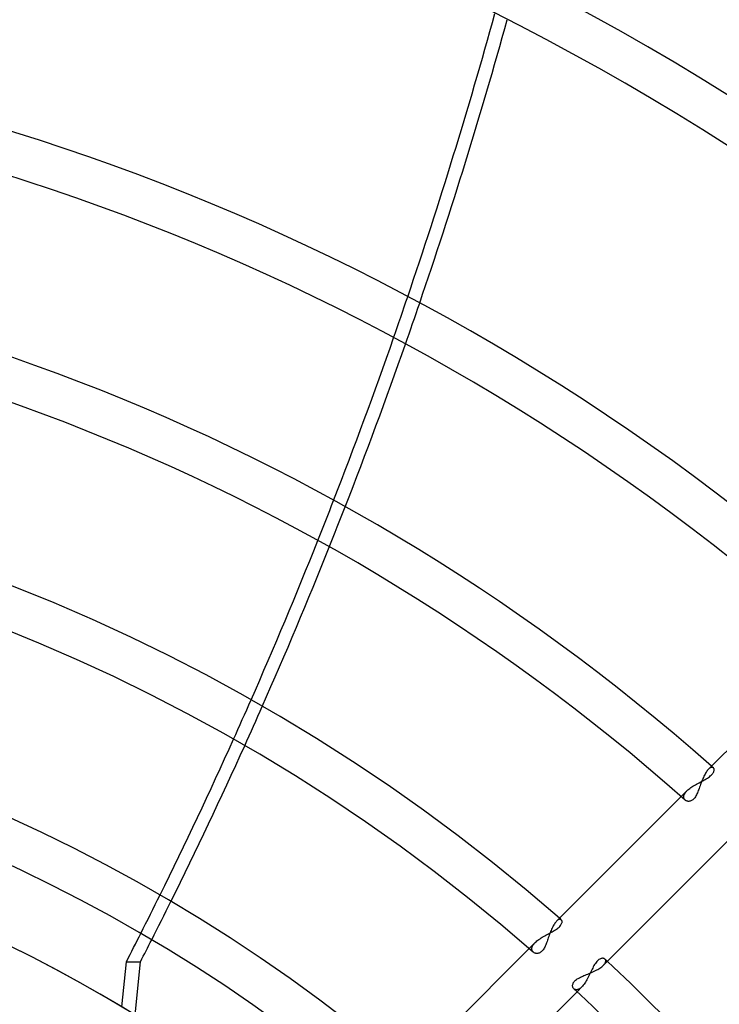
# Model space of a CAD drawing. Header units: millimetres. Extents: x -243 to 243, y -242 to 242.
# Tile 48 of 77: x 29 to 58, y 55 to 96. Entities that reach past the tile are written whole.
import ezdxf

# ---------------------------------------------------------------- set-up
doc = ezdxf.new("R2010")
doc.units = ezdxf.units.MM
doc.layers.add('MAIN-1', color=7, linetype='Continuous')

msp = doc.modelspace()

# ---------------------------------------------------------------- linework, layer by layer
at = {"layer": 'MAIN-1'}
for p, q in [((62.798, 70.393), (57.598, 65.193)), ((57.433, 64.949), (57.41, 64.903)), ((57.456, 64.992), (57.433, 64.949)), ((57.479, 65.033), (57.456, 64.992)), ((57.502, 65.071), (57.479, 65.033)), ((57.526, 65.106), (57.502, 65.071)), ((57.55, 65.138), (57.526, 65.106)), ((57.574, 65.167), (57.55, 65.138)), ((57.598, 65.193), (57.574, 65.167)), ((57.621, 65.214), (57.598, 65.193)), ((57.643, 65.232), (57.621, 65.214)), ((57.665, 65.246), (57.643, 65.232)), ((57.686, 65.258), (57.665, 65.246)), ((57.675, 64.912), (57.709, 64.942)), ((57.707, 65.266), (57.686, 65.258)), ((57.726, 65.271), (57.707, 65.266)), ((57.709, 64.942), (57.739, 64.971)), ((57.744, 65.273), (57.726, 65.271)), ((57.739, 64.971), (57.766, 65.001)), ((57.761, 65.272), (57.744, 65.273)), ((57.777, 65.268), (57.761, 65.272)), ((57.766, 65.001), (57.788, 65.03)), ((57.791, 65.261), (57.777, 65.268)), ((57.788, 65.03), (57.805, 65.059)), ((57.804, 65.252), (57.791, 65.261)), ((57.815, 65.24), (57.804, 65.252)), ((57.805, 65.059), (57.819, 65.087)), ((57.825, 65.224), (57.815, 65.24)), ((57.819, 65.087), (57.828, 65.114)), ((57.832, 65.206), (57.825, 65.224)), ((57.828, 65.114), (57.834, 65.139)), ((57.836, 65.186), (57.832, 65.206)), ((57.834, 65.139), (57.837, 65.164)), ((57.837, 65.164), (57.836, 65.186)), ((56.951, 64.488), (57, 64.518)), ((57, 64.518), (57.051, 64.548)), ((57.051, 64.548), (57.102, 64.577)), ((57.102, 64.577), (57.154, 64.605)), ((57.154, 64.605), (57.206, 64.633)), ((57.206, 64.633), (57.258, 64.661)), ((57.267, 64.551), (57.248, 64.499)), ((57.258, 64.661), (57.309, 64.688)), ((57.286, 64.603), (57.267, 64.551)), ((57.306, 64.655), (57.286, 64.603)), ((57.326, 64.707), (57.306, 64.655)), ((57.309, 64.688), (57.361, 64.716)), ((57.346, 64.758), (57.326, 64.707)), ((57.367, 64.808), (57.346, 64.758)), ((57.361, 64.716), (57.411, 64.743)), ((57.388, 64.856), (57.367, 64.808)), ((57.41, 64.903), (57.388, 64.856)), ((57.411, 64.743), (57.46, 64.771)), ((57.46, 64.771), (57.508, 64.798)), ((57.508, 64.798), (57.554, 64.826)), ((57.554, 64.826), (57.598, 64.855)), ((57.598, 64.855), (57.638, 64.883)), ((57.638, 64.883), (57.675, 64.912)), ((56.703, 64.297), (56.458, 64.053)), ((56.569, 64.082), (56.575, 64.104)), ((56.575, 64.104), (56.583, 64.127)), ((56.583, 64.127), (56.593, 64.15)), ((56.593, 64.15), (56.606, 64.174)), ((56.606, 64.174), (56.621, 64.199)), ((56.621, 64.199), (56.638, 64.223)), ((56.638, 64.223), (56.657, 64.248)), ((56.657, 64.248), (56.679, 64.272)), ((56.679, 64.272), (56.703, 64.297)), ((56.703, 64.297), (56.737, 64.33)), ((56.737, 64.33), (56.775, 64.362)), ((56.775, 64.362), (56.816, 64.395)), ((56.816, 64.395), (56.859, 64.426)), ((56.859, 64.426), (56.904, 64.457)), ((56.904, 64.457), (56.951, 64.488)), ((57.096, 64.12), (57.074, 64.08)), ((57.117, 64.162), (57.096, 64.12)), ((57.137, 64.207), (57.117, 64.162)), ((57.156, 64.253), (57.137, 64.207)), ((57.175, 64.3), (57.156, 64.253)), ((57.193, 64.348), (57.175, 64.3)), ((57.212, 64.397), (57.193, 64.348)), ((57.23, 64.448), (57.212, 64.397)), ((57.248, 64.499), (57.23, 64.448)), ((56.458, 64.053), (51.262, 58.856)), ((56.565, 64.04), (56.566, 64.061)), ((56.566, 64.02), (56.565, 64.04)), ((56.566, 64.061), (56.569, 64.082)), ((56.568, 64.001), (56.566, 64.02)), ((56.573, 63.982), (56.568, 64.001)), ((56.58, 63.965), (56.573, 63.982)), ((56.588, 63.949), (56.58, 63.965)), ((56.599, 63.934), (56.588, 63.949)), ((56.61, 63.919), (56.599, 63.934)), ((56.623, 63.907), (56.61, 63.919)), ((56.642, 63.892), (56.623, 63.907)), ((56.662, 63.88), (56.642, 63.892)), ((56.684, 63.87), (56.662, 63.88)), ((56.708, 63.862), (56.684, 63.87)), ((56.732, 63.857), (56.708, 63.862)), ((56.758, 63.854), (56.732, 63.857)), ((56.784, 63.854), (56.758, 63.854)), ((56.811, 63.857), (56.784, 63.854)), ((56.839, 63.864), (56.811, 63.857)), ((56.867, 63.873), (56.839, 63.864)), ((56.895, 63.886), (56.867, 63.873)), ((56.922, 63.903), (56.895, 63.886)), ((56.95, 63.924), (56.922, 63.903)), ((56.977, 63.948), (56.95, 63.924)), ((57.002, 63.976), (56.977, 63.948)), ((57.027, 64.007), (57.002, 63.976)), ((57.051, 64.042), (57.027, 64.007)), ((57.074, 64.08), (57.051, 64.042)), ((53.215, 57.012), (58.446, 62.244)), ((51.191, 58.77), (51.167, 58.735)), ((51.214, 58.802), (51.191, 58.77)), ((51.238, 58.831), (51.214, 58.802)), ((51.262, 58.856), (51.238, 58.831)), ((51.284, 58.877), (51.262, 58.856)), ((51.305, 58.894), (51.284, 58.877)), ((51.326, 58.908), (51.305, 58.894)), ((51.346, 58.919), (51.326, 58.908)), ((51.365, 58.927), (51.346, 58.919)), ((51.384, 58.932), (51.365, 58.927)), ((51.401, 58.933), (51.384, 58.932)), ((51.418, 58.933), (51.401, 58.933)), ((51.433, 58.929), (51.418, 58.933)), ((51.446, 58.923), (51.433, 58.929)), ((51.458, 58.914), (51.446, 58.923)), ((51.47, 58.902), (51.458, 58.914)), ((51.479, 58.887), (51.47, 58.902)), ((51.472, 58.753), (51.482, 58.779)), ((51.485, 58.87), (51.479, 58.887)), ((51.482, 58.779), (51.488, 58.804)), ((51.489, 58.85), (51.485, 58.87)), ((51.488, 58.804), (51.49, 58.828)), ((51.49, 58.828), (51.489, 58.85)), ((50.919, 58.328), (50.97, 58.355)), ((50.97, 58.355), (51.021, 58.383)), ((50.992, 58.369), (50.972, 58.316)), ((51.012, 58.42), (50.992, 58.369)), ((51.033, 58.471), (51.012, 58.42)), ((51.021, 58.383), (51.071, 58.41)), ((51.054, 58.519), (51.033, 58.471)), ((51.076, 58.567), (51.054, 58.519)), ((51.071, 58.41), (51.119, 58.438)), ((51.098, 58.613), (51.076, 58.567)), ((51.121, 58.656), (51.098, 58.613)), ((51.119, 58.438), (51.166, 58.466)), ((51.144, 58.697), (51.121, 58.656)), ((51.167, 58.735), (51.144, 58.697)), ((51.166, 58.466), (51.211, 58.494)), ((51.211, 58.494), (51.254, 58.522)), ((51.254, 58.522), (51.294, 58.551)), ((51.294, 58.551), (51.331, 58.58)), ((51.331, 58.58), (51.364, 58.609)), ((51.364, 58.609), (51.394, 58.638)), ((51.394, 58.638), (51.42, 58.668)), ((51.42, 58.668), (51.441, 58.697)), ((51.441, 58.697), (51.459, 58.725)), ((51.459, 58.725), (51.472, 58.753)), ((50.368, 57.962), (50.116, 57.71)), ((50.321, 57.911), (50.344, 57.937)), ((50.344, 57.937), (50.368, 57.962)), ((50.368, 57.962), (50.403, 57.995)), ((50.403, 57.995), (50.441, 58.028)), ((50.441, 58.028), (50.481, 58.06)), ((50.481, 58.06), (50.524, 58.092)), ((50.524, 58.092), (50.569, 58.123)), ((50.569, 58.123), (50.616, 58.154)), ((50.616, 58.154), (50.665, 58.184)), ((50.665, 58.184), (50.714, 58.214)), ((50.714, 58.214), (50.765, 58.243)), ((50.765, 58.243), (50.816, 58.272)), ((50.816, 58.272), (50.868, 58.3)), ((50.844, 57.957), (50.825, 57.91)), ((50.862, 58.006), (50.844, 57.957)), ((50.88, 58.056), (50.862, 58.006)), ((50.868, 58.3), (50.919, 58.328)), ((50.898, 58.107), (50.88, 58.056)), ((50.916, 58.159), (50.898, 58.107)), ((50.935, 58.211), (50.916, 58.159)), ((50.953, 58.264), (50.935, 58.211)), ((50.972, 58.316), (50.953, 58.264)), ((50.116, 57.71), (45.74, 53.334)), ((50.226, 57.697), (50.227, 57.719)), ((50.227, 57.676), (50.226, 57.697)), ((50.227, 57.719), (50.231, 57.741)), ((50.23, 57.657), (50.227, 57.676)), ((50.236, 57.638), (50.23, 57.657)), ((50.231, 57.741), (50.237, 57.764)), ((50.243, 57.62), (50.236, 57.638)), ((50.237, 57.764), (50.245, 57.787)), ((50.252, 57.603), (50.243, 57.62)), ((50.245, 57.787), (50.255, 57.811)), ((50.262, 57.587), (50.252, 57.603)), ((50.255, 57.811), (50.268, 57.836)), ((50.274, 57.573), (50.262, 57.587)), ((50.268, 57.836), (50.284, 57.861)), ((50.288, 57.56), (50.274, 57.573)), ((50.284, 57.861), (50.301, 57.886)), ((50.307, 57.545), (50.288, 57.56)), ((50.301, 57.886), (50.321, 57.911)), ((50.328, 57.532), (50.307, 57.545)), ((50.351, 57.522), (50.328, 57.532)), ((50.375, 57.514), (50.351, 57.522)), ((50.536, 57.525), (50.508, 57.516)), ((50.564, 57.538), (50.536, 57.525)), ((50.593, 57.555), (50.564, 57.538)), ((50.62, 57.576), (50.593, 57.555)), ((50.647, 57.601), (50.62, 57.576)), ((50.673, 57.629), (50.647, 57.601)), ((50.698, 57.661), (50.673, 57.629)), ((50.722, 57.696), (50.698, 57.661)), ((50.744, 57.734), (50.722, 57.696)), ((50.766, 57.775), (50.744, 57.734)), ((50.787, 57.818), (50.766, 57.775)), ((50.806, 57.863), (50.787, 57.818)), ((50.825, 57.91), (50.806, 57.863)), ((33.122, 55.276), (33.31, 57.163)), ((33.31, 57.163), (33.897, 57.163)), ((33.677, 54.94), (33.897, 57.163)), ((50.4, 57.509), (50.375, 57.514)), ((50.426, 57.506), (50.4, 57.509)), ((50.453, 57.506), (50.426, 57.506)), ((50.48, 57.509), (50.453, 57.506)), ((50.508, 57.516), (50.48, 57.509)), ((52.907, 57.13), (52.878, 57.089)), ((52.937, 57.166), (52.907, 57.13)), ((52.967, 57.199), (52.937, 57.166)), ((52.998, 57.227), (52.967, 57.199)), ((53.029, 57.251), (52.998, 57.227)), ((53.06, 57.271), (53.029, 57.251)), ((53.09, 57.286), (53.06, 57.271)), ((53.12, 57.296), (53.09, 57.286)), ((53.148, 57.303), (53.12, 57.296)), ((53.175, 57.306), (53.148, 57.303)), ((53.2, 57.305), (53.175, 57.306)), ((53.224, 57.301), (53.2, 57.305)), ((53.245, 57.294), (53.224, 57.301)), ((53.264, 57.284), (53.245, 57.294)), ((53.28, 57.272), (53.264, 57.284)), ((53.29, 57.261), (53.28, 57.272)), ((53.282, 57.096), (53.293, 57.116)), ((53.299, 57.249), (53.29, 57.261)), ((53.293, 57.116), (53.302, 57.136)), ((53.305, 57.236), (53.299, 57.249)), ((53.302, 57.136), (53.308, 57.155)), ((53.31, 57.222), (53.305, 57.236)), ((53.308, 57.155), (53.312, 57.173)), ((53.312, 57.206), (53.31, 57.222)), ((53.313, 57.19), (53.312, 57.206)), ((53.312, 57.173), (53.313, 57.19)), ((52.688, 56.736), (52.662, 56.681)), ((52.67, 56.693), (52.724, 56.716)), ((52.714, 56.791), (52.688, 56.736)), ((52.741, 56.845), (52.714, 56.791)), ((52.724, 56.716), (52.778, 56.741)), ((52.767, 56.898), (52.741, 56.845)), ((52.794, 56.949), (52.767, 56.898)), ((52.778, 56.741), (52.831, 56.766)), ((52.821, 56.998), (52.794, 56.949)), ((52.849, 57.045), (52.821, 56.998)), ((52.831, 56.766), (52.883, 56.791)), ((52.878, 57.089), (52.849, 57.045)), ((52.883, 56.791), (52.934, 56.817)), ((52.934, 56.817), (52.982, 56.844)), ((52.982, 56.844), (53.028, 56.871)), ((53.028, 56.871), (53.072, 56.899)), ((53.072, 56.899), (53.113, 56.927)), ((53.113, 56.927), (53.151, 56.955)), ((53.151, 56.955), (53.185, 56.984)), ((53.185, 56.984), (53.215, 57.012)), ((53.215, 57.012), (53.235, 57.034)), ((53.235, 57.034), (53.253, 57.055)), ((53.253, 57.055), (53.269, 57.076)), ((53.269, 57.076), (53.282, 57.096)), ((51.959, 56.275), (51.976, 56.304)), ((51.976, 56.304), (51.998, 56.333)), ((51.998, 56.333), (52.024, 56.362)), ((52.024, 56.362), (52.054, 56.389)), ((52.054, 56.389), (52.088, 56.416)), ((52.088, 56.416), (52.126, 56.442)), ((52.126, 56.442), (52.167, 56.467)), ((52.167, 56.467), (52.211, 56.491)), ((52.211, 56.491), (52.257, 56.514)), ((52.257, 56.514), (52.304, 56.537)), ((52.304, 56.537), (52.353, 56.559)), ((52.353, 56.559), (52.404, 56.581)), ((52.404, 56.581), (52.455, 56.603)), ((52.467, 56.31), (52.437, 56.264)), ((52.455, 56.603), (52.508, 56.625)), ((52.496, 56.359), (52.467, 56.31)), ((52.525, 56.41), (52.496, 56.359)), ((52.508, 56.625), (52.561, 56.647)), ((52.553, 56.462), (52.525, 56.41)), ((52.581, 56.516), (52.553, 56.462)), ((52.561, 56.647), (52.615, 56.67)), ((52.608, 56.57), (52.581, 56.516)), ((52.635, 56.626), (52.608, 56.57)), ((52.615, 56.67), (52.67, 56.693)), ((52.662, 56.681), (52.635, 56.626)), ((48.415, 52.212), (52.114, 55.912)), ((51.931, 56.163), (51.932, 56.19)), ((51.932, 56.137), (51.931, 56.163)), ((51.932, 56.19), (51.937, 56.218)), ((51.937, 56.112), (51.932, 56.137)), ((51.937, 56.218), (51.946, 56.246)), ((51.945, 56.089), (51.937, 56.112)), ((51.956, 56.068), (51.945, 56.089)), ((51.946, 56.246), (51.959, 56.275)), ((51.97, 56.048), (51.956, 56.068)), ((51.985, 56.032), (51.97, 56.048)), ((51.997, 56.022), (51.985, 56.032)), ((52.009, 56.013), (51.997, 56.022)), ((52.023, 56.006), (52.009, 56.013)), ((52.037, 56), (52.023, 56.006)), ((52.052, 55.996), (52.037, 56)), ((52.067, 55.993), (52.052, 55.996)), ((52.084, 55.992), (52.067, 55.993)), ((52.101, 55.992), (52.084, 55.992)), ((52.118, 55.994), (52.101, 55.992)), ((52.114, 55.912), (52.313, 56.11)), ((52.136, 55.998), (52.118, 55.994)), ((52.154, 56.003), (52.136, 55.998)), ((52.173, 56.01), (52.154, 56.003)), ((52.192, 56.019), (52.173, 56.01)), ((52.212, 56.03), (52.192, 56.019)), ((52.232, 56.042), (52.212, 56.03)), ((52.252, 56.056), (52.232, 56.042)), ((52.272, 56.073), (52.252, 56.056)), ((52.292, 56.09), (52.272, 56.073)), ((52.313, 56.11), (52.292, 56.09)), ((52.344, 56.143), (52.313, 56.11)), ((52.375, 56.18), (52.344, 56.143)), ((52.406, 56.221), (52.375, 56.18)), ((52.437, 56.264), (52.406, 56.221))]:
    msp.add_line(p, q, dxfattribs=at)
for radius, start, end in [(189, 0, 180.00002), (188, 0, 180.00002), (180, 270.00002, 89.99998), (180, 0, 89.99998), (179, 0, 89.99998), (179, 270.00002, 89.99998), (124.047, 47.48113, 132.51889), (122.257, 47.51745, 132.48251), (110.085, 47.79602, 132.204), (108.295, 47.84226, 132.1577), (96.123, 48.20254, 131.79742), (94.333, 48.1335, 131.86647), (87.173, 48.53176, 131.46826), (85.383, 48.45796, 131.54206), (78.223, 48.93644, 131.06358), (76.433, 48.85726, 131.14276), (69.273, 50.77907, 129.22089), (67.483, 52.72673, 127.27329), (87.173, 48.46386, 48.53176), (64.44, 0, 180.00002), (64.44, 56.4427, 123.55732), (60.031, 49.9653, 130.03466), (58.825, 50.0674, 129.93262), (78.223, 48.86471, 48.93644), (78.223, 46.96707, 47.0678), (78.223, 43.03291, 46.96707), (56.385, 0, 180), (56.385, 50.2873, 129.7127), (56.385, 0, 90), (76.433, 42.85461, 47.14537)]:
    msp.add_arc((0, 0), radius, start, end, dxfattribs=at)
for centre, major_axis, start_param, end_param in [((-93.806, 157.002), (0, -186.16), 1.173155, 1.241104), ((-93.218, 157.002), (0, 186.16), -1.969986, -1.901971), ((-93.806, 157.002), (0, -186.16), 1.16315, 1.173155), ((-93.218, 157.002), (0, 186.16), -1.980001, -1.969986), ((-93.806, 157.002), (0, -186.16), 1.12308, 1.16315), ((-93.218, 157.002), (0, 186.16), -2.020107, -1.980001), ((-93.806, 157.002), (0, -186.16), 1.113047, 1.12308), ((-93.218, 157.002), (0, 186.16), -2.030149, -2.020107), ((-93.806, 157.002), (0, -186.16), 1.07284, 1.113047), ((-93.218, 157.002), (0, 186.16), -2.070391, -2.030149), ((-93.806, 157.002), (0, -186.16), 1.062766, 1.07284), ((-93.218, 157.002), (0, 186.16), -2.080473, -2.070391), ((-93.806, 157.002), (0, -186.16), 1.022366, 1.062766), ((-93.218, 157.002), (0, 186.16), -2.120904, -2.080473), ((-93.806, 157.002), (0, -186.16), 1.012236, 1.022366), ((-93.218, 157.002), (0, 186.16), -2.131041, -2.120904), ((-93.806, 157.002), (0, -186.16), 1.004743, 1.012236), ((-93.218, 157.002), (0, 186.16), -2.13685, -2.131041)]:
    msp.add_ellipse(centre, major_axis=major_axis, ratio=0.809017, start_param=start_param, end_param=end_param, dxfattribs=at)

doc.saveas('drawing.dxf')
